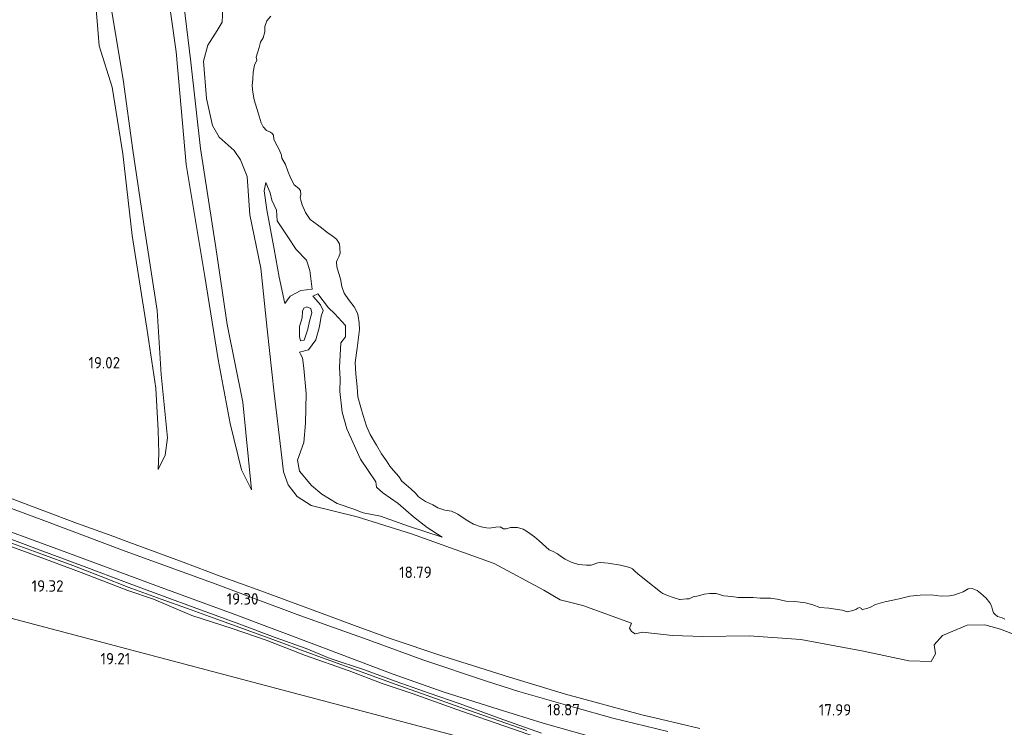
# Model space of a CAD drawing. Extents: x 196936 to 200438, y 361224 to 364196.
# Tile 12 of 256: x 197493 to 197648, y 361990 to 362102. Entities that reach past the tile are written whole.
import ezdxf
from ezdxf.enums import TextEntityAlignment as Align

# ---------------------------------------------------------------- set-up
doc = ezdxf.new("R2010")
doc.units = 0
for name, color, linetype, lineweight in [('B-ME-GR-BOUWLAND_AKKERBOUW-GV', 80, 'Continuous', 13), ('B-ME-GR-GRAS-GV', 60, 'Continuous', 13), ('B-ME-GW-TALUD_KRUIN-G', 90, 'Continuous', 18), ('B-ME-GW-TALUD_TEEN-G', 90, 'Continuous', 18), ('B-ME-GW-WINNINGSVAK-GV', 130, 'Continuous', 18), ('B-ME-IE-TERREINAFSCHEIDING_KUNSTMATIG_HEKWERK-G', 20, 'IE-TERREINAFSCHEIDING-KUNSTMATIG', 18), ('B-ME-OG-HOOGTEPUNT-S', 7, 'Continuous', 25), ('B-ME-OG-WATER_GREPPEL-G', 160, 'Continuous', 18), ('B-ME-OG-WATER_POEL-GV', 7, 'Continuous', 18), ('B-ME-OG-WATER_SLOOT-G', 120, 'Continuous', 18), ('B-ME-VH-VERHARDING_ASFALT-GV', 252, 'Continuous', 18)]:
    doc.layers.add(name, color=color, linetype=linetype, lineweight=lineweight)
doc.styles.add('NLCS-ISO-ANNOTATIVE-T18', font='NLCS-ISO.ttf', dxfattribs={"height": 1.8})
doc.linetypes.add('IE-TERREINAFSCHEIDING-KUNSTMATIG', pattern='A,4,[82,NLCS.SHX,S=0.75,R=90,X=0,Y=0],4,-2', length=10)

# ---------------------------------------------------------------- blocks, each defined once
blk = doc.blocks.new('SAL-HOOGTELABEL-SO')
at = {"color": 0, "linetype": 'ByBlock', "lineweight": -2, "style": 'NLCS-ISO-ANNOTATIVE-T18'}
blk.add_attdef('HOOGTE', text='', height=1.8, dxfattribs=at).set_placement((2.79, 0), align=Align.RIGHT)

msp = doc.modelspace()

# ---------------------------------------------------------------- linework, layer by layer
at = {"layer": 'B-ME-GR-BOUWLAND_AKKERBOUW-GV'}
for points in [[(197327.992, 362050.826, 19.388), (197638.082, 361968.866, 17.933)], [(197638.082, 361968.866, 17.933), (197327.992, 362050.826, 19.388)], [(197492.265, 362018.693, 19.337), (197498.406, 362016.44, 19.31), (197503.592, 362014.518, 19.251), (197510.482, 362011.821, 19.248), (197514.545, 362010.443, 19.197), (197520.57, 362007.9, 19.162), (197526.923, 362005.816, 19.116), (197532.285, 362003.984, 19.065), (197538.468, 362001.617, 19.058), (197545.335, 361999.198, 19.03), (197550.539, 361997.191, 19.092), (197555.267, 361995.598, 19.046), (197563.034, 361992.855, 18.953), (197569.665, 361990.546, 18.864), (197578.285, 361987.539, 18.775)]]:
    msp.add_polyline3d(points, dxfattribs=at)
at = {"layer": 'B-ME-GR-GRAS-GV'}
for points in [[(197486.417, 362028.429, 19.639), (197497.294, 362024.368, 19.54), (197502.597, 362022.381, 19.501), (197508.282, 362020.294, 19.469), (197509.667, 362019.781, 19.351), (197519.19, 362016.257, 19.394), (197525.034, 362014.095, 19.398), (197531.421, 362011.759, 19.319), (197542.058, 362007.81, 19.225), (197546.18, 362006.296, 19.213), (197551.76, 362004.277, 19.229), (197560.085, 362001.464, 19.17), (197570.546, 361998.181, 18.945), (197579.364, 361995.508, 18.885), (197591.403, 361992.268, 18.712), (197594.327, 361991.566, 18.807), (197600.507, 361990.124, 18.684)], [(197595.469, 361989.617, 18.599), (197586.833, 361991.763, 18.68), (197580.478, 361993.516, 18.764), (197572.019, 361995.932, 18.971), (197566.917, 361997.55, 19.046), (197556.949, 362000.888, 19.124), (197548.34, 362004.072, 19.199), (197537.564, 362007.865, 19.31), (197523.801, 362013.017, 19.385), (197510.069, 362018.027, 19.394), (197497.261, 362022.824, 19.415), (197486.501, 362026.818, 19.547)], [(197485.995, 362023.246, 19.451), (197500.899, 362017.803, 19.403), (197515.335, 362012.423, 19.385), (197527.094, 362008.123, 19.25), (197540.615, 362003.088, 19.184), (197552.074, 361998.736, 19.077), (197560.294, 361995.836, 19.007), (197568.755, 361993.129, 18.977), (197575.873, 361990.933, 18.946), (197582.72, 361989.017, 18.876)], [(197575.599, 361989.366, 18.945), (197568.95, 361991.759, 18.957), (197562.809, 361994.012, 19.03), (197557.924, 361995.678, 19.05), (197552.593, 361997.534, 19.162), (197547.727, 361999.364, 19.139), (197542.359, 362001.141, 19.154), (197538.564, 362002.682, 19.139), (197533.661, 362004.433, 19.166), (197527.95, 362006.581, 19.209), (197520.962, 362009.151, 19.29), (197516.38, 362010.81, 19.31), (197510.27, 362013.087, 19.31), (197503.633, 362015.59, 19.348), (197496.7, 362018.154, 19.406), (197488.976, 362021.031, 19.441)], [(197488.976, 362021.031, 19.441), (197496.7, 362018.154, 19.406), (197503.633, 362015.59, 19.348), (197510.27, 362013.087, 19.31), (197516.38, 362010.81, 19.31), (197520.962, 362009.151, 19.29), (197527.95, 362006.581, 19.209), (197533.661, 362004.433, 19.166), (197538.564, 362002.682, 19.139), (197542.359, 362001.141, 19.154), (197547.727, 361999.364, 19.139), (197552.593, 361997.534, 19.162), (197557.924, 361995.678, 19.05), (197562.809, 361994.012, 19.03), (197568.95, 361991.759, 18.957), (197575.599, 361989.366, 18.945)], [(197491.8, 362019.407, 19.12), (197496.987, 362017.507, 19.116), (197501.827, 362015.729, 19.074), (197506.285, 362013.996, 19.05), (197510.53, 362012.343, 19.007), (197515.747, 362010.467, 19.031), (197519.871, 362008.966, 18.98), (197525.063, 362007.12, 18.961), (197533.335, 362004.088, 18.894), (197539.239, 362001.911, 18.898), (197546.666, 361999.253, 18.887), (197552.545, 361997.107, 18.887), (197557.447, 361995.378, 18.782), (197562.743, 361993.465, 18.735), (197567.754, 361991.723, 18.661), (197573.299, 361989.809, 18.641)], [(197573.299, 361989.809, 18.641), (197567.754, 361991.723, 18.661), (197562.743, 361993.465, 18.735), (197557.447, 361995.378, 18.782), (197552.545, 361997.107, 18.887), (197546.666, 361999.253, 18.887), (197539.239, 362001.911, 18.898), (197533.335, 362004.088, 18.894), (197525.063, 362007.12, 18.961), (197519.871, 362008.966, 18.98), (197515.747, 362010.467, 19.031), (197510.53, 362012.343, 19.007), (197506.285, 362013.996, 19.05), (197501.827, 362015.729, 19.074), (197496.987, 362017.507, 19.116), (197491.8, 362019.407, 19.12)], [(197578.285, 361987.539, 18.775), (197569.665, 361990.546, 18.864), (197563.034, 361992.855, 18.953), (197555.267, 361995.598, 19.046), (197550.539, 361997.191, 19.092), (197545.335, 361999.198, 19.03), (197538.468, 362001.617, 19.058), (197532.285, 362003.984, 19.065), (197526.923, 362005.816, 19.116), (197520.57, 362007.9, 19.162), (197514.545, 362010.443, 19.197), (197510.482, 362011.821, 19.248), (197503.592, 362014.518, 19.251), (197498.406, 362016.44, 19.31), (197492.265, 362018.693, 19.337)]]:
    msp.add_polyline3d(points, dxfattribs=at)
at = {"layer": 'B-ME-GW-TALUD_KRUIN-G'}
for points in [[(197505.126, 362107.818, 19.1), (197505.981, 362097.499, 19.111), (197508.031, 362090.979, 19.132), (197509.699, 362080.491, 19.015), (197511.176, 362067.678, 19.004), (197513.508, 362053.101, 18.983), (197514.915, 362043.628, 19.015), (197515.287, 362036.999, 19.026), (197515.405, 362033.427, 19.068), (197515.262, 362030.869, 18.898)], [(197529.944, 362027.676, 18.923), (197528.574, 362041.419, 19.048), (197526.145, 362053.661, 19.048), (197524.364, 362065.754, 19.1), (197521.948, 362081.316, 18.975), (197520.415, 362094.931, 18.975), (197519.082, 362105.791, 19.307)], [(197525.526, 362104.679, 19.463), (197525.35, 362101.229, 19.442), (197524.534, 362099.92, 19.432), (197523.083, 362097.577, 19.224), (197522.425, 362095.068, 19.183), (197522.855, 362089.186, 18.975), (197523.842, 362084.937, 19.037), (197524.887, 362083.119, 19.297), (197527.228, 362081.003, 19.245), (197528.243, 362079.557, 19.214), (197529.269, 362076.928, 19.39), (197529.682, 362070.9, 19.4), (197531.446, 362062.501, 19.328), (197532.412, 362052.939, 19.286), (197533.538, 362042.841, 19.141), (197534.618, 362033.635, 19.152), (197534.994, 362030.49, 19.069), (197535.715, 362028.414, 19.037), (197537.133, 362026.626, 18.944), (197539.331, 362025.191, 18.622), (197546.581, 362023.396, 18.685), (197555.135, 362020.739, 18.602), (197568.169, 362016.04, 18.622), (197575.983, 362011.89, 18.425), (197578.525, 362010.339, 18.384), (197582.118, 362009.482, 18.384), (197589.769, 362006.681, 18.218), (197589.455, 362005.875, 18.181), (197589.756, 362005.371, 18.163), (197590.36, 362004.984, 18.154), (197591.466, 362005.241, 18.145)], [(197532.221, 362076, 17.806), (197532.902, 362074.371, 17.801), (197533.143, 362073.226, 17.801), (197533.919, 362071.617, 17.801), (197534.008, 362069.963, 17.806), (197535.672, 362067.444, 17.827), (197536.991, 362065.431, 17.862), (197538.597, 362063.757, 17.941), (197539.156, 362062.142, 17.701), (197539.532, 362059.213, 17.422), (197537.741, 362059.016, 17.461), (197536.056, 362058.125, 17.801), (197535.207, 362056.951, 17.884)], [(197537.491, 362049.305, 16.598), (197538.929, 362049.666, 16.655), (197540.106, 362051.268, 16.729), (197540.686, 362053.341, 16.733), (197540.938, 362054.988, 16.493), (197541.227, 362055.885, 16.393), (197540.802, 362056.771, 16.589), (197539.793, 362057.973, 16.737), (197539.623, 362058.117, 16.777)], [(197540.407, 362058.461, 16.755), (197542.079, 362056.283, 16.38), (197543.001, 362055.401, 15.988), (197544.736, 362053.495, 15.997), (197544.749, 362051.726, 15.749), (197544.017, 362050.755, 15.535), (197543.79, 362046.904, 15.613), (197543.926, 362045.12, 15.805), (197543.884, 362043.139, 16.285), (197544.218, 362039.844, 16.494), (197544.942, 362037.247, 16.755), (197547.122, 362032.467, 16.781), (197549.503, 362028.905, 16.747), (197549.656, 362028.08, 16.668), (197550.64, 362027.192, 16.76), (197553.049, 362025.487, 16.982), (197555.443, 362023.381, 17.409), (197557.608, 362021.705, 17.836), (197559.95, 362020.225, 18.058)], [(197636.921, 362000.657, 17.398), (197637.574, 362001.837, 17.098), (197637.369, 362003.264, 16.662), (197638.72, 362004.733, 16.496), (197642.598, 362006.353, 16.403), (197645.337, 362006.407, 16.237), (197647.845, 362005.749, 16.434), (197650.384, 362004.718, 16.569)], [(197591.466, 362005.241, 18.145), (197596.193, 362004.759, 18), (197600.972, 362004.578, 17.938), (197608.295, 362004.694, 17.865), (197616.425, 362004.126, 17.761), (197626.252, 362002.256, 17.606), (197633.39, 362000.769, 17.492), (197636.921, 362000.657, 17.398)]]:
    msp.add_polyline3d(points, dxfattribs=at)
at = {"layer": 'B-ME-GW-TALUD_TEEN-G'}
for points in [[(197515.262, 362030.869, 18.898), (197516.351, 362033.09, 18.26), (197516.744, 362035.846, 17.919), (197515.771, 362045.8, 17.377), (197515.114, 362055.869, 17.239), (197513.043, 362069.431, 17.239), (197511.279, 362081.066, 17.218), (197509.763, 362092.218, 17.335), (197508.19, 362101.559, 17.292), (197505.937, 362115.521, 17.303), (197504.579, 362128.699, 17.366), (197503.117, 362140.98, 17.303), (197502.112, 362151.316, 17.324), (197500.681, 362167.152, 17.537), (197499.156, 362180.197, 17.686), (197499.134, 362191.177, 17.675), (197499.757, 362197.238, 17.579), (197500.937, 362201.568, 17.462), (197504.318, 362207.916, 17.324), (197510.578, 362215.598, 17.207), (197516.479, 362220.823, 17.345), (197522.738, 362223.888, 17.888)], [(197529.944, 362027.676, 18.923), (197528.38, 362030.82, 18.517), (197526.621, 362038.062, 18.028), (197524.743, 362048.133, 17.466), (197522.617, 362061.197, 17.257), (197519.681, 362078.799, 17.112), (197518.094, 362096.543, 17.112), (197515.661, 362114.013, 17.205)], [(197535.207, 362056.951, 17.884), (197534.32, 362061.078, 17.927), (197533.53, 362065.503, 17.949), (197532.352, 362071.676, 17.927), (197531.957, 362074.694, 17.914), (197532.221, 362076, 17.806)], [(197540.407, 362058.461, 16.755), (197539.623, 362058.117, 16.777)], [(197559.95, 362020.225, 18.058), (197554.655, 362021.921, 18.032), (197550.244, 362023.484, 17.888), (197547.516, 362024.046, 17.98), (197546.062, 362024.617, 18.489), (197543.432, 362025.478, 18.542), (197541.028, 362026.965, 18.258), (197539.386, 362028.333, 17.862), (197537.503, 362030.566, 17.971), (197537.177, 362032.31, 17.853), (197538.182, 362035.11, 17.47), (197538.466, 362038.118, 17.012), (197538.54, 362042.793, 16.546), (197538.222, 362046.77, 16.315), (197538.011, 362048.438, 16.328), (197537.676, 362049.004, 16.533), (197537.491, 362049.305, 16.598)]]:
    msp.add_polyline3d(points, dxfattribs=at)
msp.add_polyline3d([(197537.696, 362051.08, 15.949), (197537.528, 362051.782, 15.957), (197537.521, 362053.334, 15.892), (197537.928, 362054.714, 15.875), (197538.014, 362055.728, 15.914), (197538.193, 362056.203, 15.949), (197538.657, 362056.46, 15.957), (197539.275, 362056.172, 15.914), (197539.442, 362055.47, 15.814), (197539.11, 362054.205, 15.661), (197538.806, 362052.907, 15.687), (197538.461, 362051.799, 15.853), (197538.268, 362051.2, 15.966)], close=True, dxfattribs=at)
at = {"layer": 'B-ME-GW-WINNINGSVAK-GV'}
for points in [[(197505.126, 362107.818, 19.1), (197505.981, 362097.499, 19.111), (197508.031, 362090.979, 19.132), (197509.699, 362080.491, 19.015), (197511.176, 362067.678, 19.004), (197513.508, 362053.101, 18.983), (197514.915, 362043.628, 19.015), (197515.287, 362036.999, 19.026), (197515.405, 362033.427, 19.068), (197515.262, 362030.869, 18.898), (197516.351, 362033.09, 18.26), (197516.744, 362035.846, 17.919), (197515.771, 362045.8, 17.377), (197515.114, 362055.869, 17.239), (197513.043, 362069.431, 17.239), (197511.279, 362081.066, 17.218), (197509.763, 362092.218, 17.335), (197508.19, 362101.559, 17.292), (197505.937, 362115.521, 17.303)], [(197505.937, 362115.521, 17.303), (197508.19, 362101.559, 17.292), (197509.763, 362092.218, 17.335), (197511.279, 362081.066, 17.218), (197513.043, 362069.431, 17.239), (197515.114, 362055.869, 17.239), (197515.771, 362045.8, 17.377), (197516.744, 362035.846, 17.919), (197516.351, 362033.09, 18.26), (197515.262, 362030.869, 18.898), (197515.405, 362033.427, 19.068), (197515.287, 362036.999, 19.026), (197514.915, 362043.628, 19.015), (197513.508, 362053.101, 18.983), (197511.176, 362067.678, 19.004), (197509.699, 362080.491, 19.015), (197508.031, 362090.979, 19.132), (197505.981, 362097.499, 19.111), (197505.126, 362107.818, 19.1)], [(197515.661, 362114.013, 17.205), (197518.094, 362096.543, 17.112), (197519.681, 362078.799, 17.112), (197522.617, 362061.197, 17.257), (197524.743, 362048.133, 17.466), (197526.621, 362038.062, 18.028), (197528.38, 362030.82, 18.517), (197529.944, 362027.676, 18.923), (197528.574, 362041.419, 19.048), (197526.145, 362053.661, 19.048), (197524.364, 362065.754, 19.1), (197521.948, 362081.316, 18.975), (197520.415, 362094.931, 18.975), (197519.082, 362105.791, 19.307)], [(197519.082, 362105.791, 19.307), (197520.415, 362094.931, 18.975), (197521.948, 362081.316, 18.975), (197524.364, 362065.754, 19.1), (197526.145, 362053.661, 19.048), (197528.574, 362041.419, 19.048), (197529.944, 362027.676, 18.923), (197528.38, 362030.82, 18.517), (197526.621, 362038.062, 18.028), (197524.743, 362048.133, 17.466), (197522.617, 362061.197, 17.257), (197519.681, 362078.799, 17.112), (197518.094, 362096.543, 17.112), (197515.661, 362114.013, 17.205)], [(197525.526, 362104.679, 19.463), (197525.35, 362101.229, 19.442), (197524.534, 362099.92, 19.432), (197523.083, 362097.577, 19.224), (197522.425, 362095.068, 19.183), (197522.855, 362089.186, 18.975), (197523.842, 362084.937, 19.037), (197524.887, 362083.119, 19.297), (197527.228, 362081.003, 19.245), (197528.243, 362079.557, 19.214), (197529.269, 362076.928, 19.39), (197529.682, 362070.9, 19.4), (197531.446, 362062.501, 19.328), (197532.412, 362052.939, 19.286), (197533.538, 362042.841, 19.141), (197534.618, 362033.635, 19.152), (197534.994, 362030.49, 19.069), (197535.715, 362028.414, 19.037), (197537.133, 362026.626, 18.944), (197539.331, 362025.191, 18.622), (197546.581, 362023.396, 18.685), (197555.135, 362020.739, 18.602), (197568.169, 362016.04, 18.622), (197575.983, 362011.89, 18.425), (197578.525, 362010.339, 18.384), (197582.118, 362009.482, 18.384), (197589.769, 362006.681, 18.218), (197589.455, 362005.875, 18.181), (197589.756, 362005.371, 18.163), (197590.36, 362004.984, 18.154), (197591.466, 362005.241, 18.145), (197596.193, 362004.759, 18), (197600.972, 362004.578, 17.938), (197608.295, 362004.694, 17.865), (197616.425, 362004.126, 17.761), (197626.252, 362002.256, 17.606), (197633.39, 362000.769, 17.492), (197636.921, 362000.657, 17.398), (197637.574, 362001.837, 17.098), (197637.369, 362003.264, 16.662), (197638.72, 362004.733, 16.496), (197642.598, 362006.353, 16.403), (197645.337, 362006.407, 16.237), (197647.845, 362005.749, 16.434), (197650.384, 362004.718, 16.569)], [(197650.384, 362004.718, 16.569), (197647.845, 362005.749, 16.434), (197645.337, 362006.407, 16.237), (197642.598, 362006.353, 16.403), (197638.72, 362004.733, 16.496), (197637.369, 362003.264, 16.662), (197637.574, 362001.837, 17.098), (197636.921, 362000.657, 17.398), (197633.39, 362000.769, 17.492), (197626.252, 362002.256, 17.606), (197616.425, 362004.126, 17.761), (197608.295, 362004.694, 17.865), (197600.972, 362004.578, 17.938), (197596.193, 362004.759, 18), (197591.466, 362005.241, 18.145), (197590.36, 362004.984, 18.154), (197589.756, 362005.371, 18.163), (197589.455, 362005.875, 18.181), (197589.769, 362006.681, 18.218), (197582.118, 362009.482, 18.384), (197578.525, 362010.339, 18.384), (197575.983, 362011.89, 18.425), (197568.169, 362016.04, 18.622), (197555.135, 362020.739, 18.602), (197546.581, 362023.396, 18.685), (197539.331, 362025.191, 18.622), (197537.133, 362026.626, 18.944), (197535.715, 362028.414, 19.037), (197534.994, 362030.49, 19.069), (197534.618, 362033.635, 19.152), (197533.538, 362042.841, 19.141), (197532.412, 362052.939, 19.286), (197531.446, 362062.501, 19.328), (197529.682, 362070.9, 19.4), (197529.269, 362076.928, 19.39), (197528.243, 362079.557, 19.214), (197527.228, 362081.003, 19.245), (197524.887, 362083.119, 19.297), (197523.842, 362084.937, 19.037), (197522.855, 362089.186, 18.975), (197522.425, 362095.068, 19.183), (197523.083, 362097.577, 19.224), (197524.534, 362099.92, 19.432), (197525.35, 362101.229, 19.442), (197525.526, 362104.679, 19.463)], [(197532.984, 362102.177, 14.4), (197532.383, 362101.444, 14.4), (197532.046, 362100.508, 14.4), (197532.037, 362099.678, 14.4), (197531.813, 362098.729, 14.4), (197531.364, 362098.065, 14.4), (197531.153, 362097.229, 14.4), (197530.91, 362096.369, 14.4), (197530.719, 362095.703, 14.4), (197530.78, 362095.238, 14.4), (197530.431, 362094.447, 14.4), (197530.219, 362093.353, 14.4), (197530.152, 362092.272, 14.4), (197530.084, 362091.191, 14.4), (197530.168, 362090.178, 14.4), (197530.377, 362089.008, 14.4), (197531.029, 362086.955, 14.4), (197531.507, 362085.381, 14.4), (197531.806, 362084.745, 14.4), (197532.345, 362084.196, 14.4), (197532.973, 362083.923, 14.4), (197533.236, 362083.721, 14.4), (197533.405, 362083.443, 14.4), (197533.496, 362082.745, 14.4), (197533.982, 362081.743, 14.4), (197534.32, 362081.189, 14.4), (197534.675, 362080.288, 14.4), (197534.736, 362079.822, 14.4), (197535.31, 362078.839, 14.4), (197535.702, 362077.762, 14.4), (197536.144, 362076.623, 14.4), (197536.687, 362075.614, 14.4), (197537.132, 362075.248, 14.4), (197537.476, 362075.007, 14.4), (197537.695, 362074.667, 14.4), (197537.743, 362074.088, 14.4), (197537.603, 362073.617, 14.4), (197537.727, 362073.202, 14.4), (197537.932, 362072.49, 14.4), (197538.448, 362071.256, 14.4), (197539.211, 362070.165, 14.4), (197540.346, 362069.318, 14.4), (197540.979, 362068.844, 14.4), (197541.819, 362068.174, 14.4), (197542.672, 362067.617, 14.4), (197543.355, 362067.08, 14.4), (197543.817, 362066.367, 14.4), (197543.884, 362065.701, 14.4), (197543.931, 362064.864, 14.4), (197543.696, 362064.318, 14.4), (197543.474, 362063.885, 14.4), (197543.315, 362063.502, 14.4), (197543.4, 362062.747, 14.4), (197543.667, 362061.828, 14.4), (197543.952, 362060.821, 14.4), (197544.186, 362059.619, 14.4), (197544.528, 362058.605, 14.4), (197545.241, 362057.577, 14.4), (197546.11, 362056.417, 14.4), (197546.628, 362055.44, 14.4), (197546.745, 362054.968, 14.4), (197546.911, 362053.917, 14.4), (197546.963, 362052.88, 14.4), (197546.788, 362051.61, 14.4), (197546.568, 362049.945, 14.4), (197546.251, 362047.689, 14.4), (197546.357, 362045.871, 14.4), (197546.581, 362043.839, 14.4), (197546.719, 362042.304, 14.4), (197547.153, 362040.592, 14.4), (197547.525, 362039.346, 14.4), (197548.078, 362037.677, 14.4), (197548.613, 362036.355, 14.4), (197549.625, 362034.69, 14.4), (197550.443, 362033.335, 14.4), (197551.231, 362032.213, 14.4), (197551.705, 362031.356, 14.4), (197552.319, 362030.712, 14.4), (197553.151, 362029.728, 14.4), (197553.645, 362029.04, 14.4), (197554.322, 362028.446, 14.4), (197555.049, 362027.789, 14.4), (197555.744, 362027.108, 14.4), (197556.251, 362026.533, 14.4), (197557.317, 362025.837, 14.4), (197558.484, 362025.273, 14.4), (197559.294, 362024.836, 14.4), (197560.399, 362024.479, 14.4), (197561.436, 362024.274, 14.4), (197562.446, 362023.842, 14.4), (197563.587, 362023.052, 14.4), (197564.014, 362022.773, 14.4), (197564.898, 362022.241, 14.4), (197566.11, 362021.815, 14.4), (197566.927, 362021.692, 14.4), (197567.436, 362021.634, 14.4), (197568.43, 362021.806, 14.4), (197569.091, 362021.816, 14.4), (197569.63, 362021.524, 14.4), (197570.033, 362021.535, 14.4), (197570.712, 362021.715, 14.4), (197571.832, 362021.729, 14.4), (197572.717, 362021.455, 14.4), (197573.388, 362021.063, 14.4), (197574.473, 362020.279, 14.4), (197575.256, 362019.615, 14.4), (197576.265, 362018.668, 14.4), (197576.785, 362018.207, 14.4), (197577.444, 362017.959, 14.4), (197578.09, 362017.598, 14.4), (197578.724, 362017.124, 14.4), (197579.338, 362016.738, 14.4), (197580.261, 362016.287, 14.4), (197581.423, 362015.924, 14.4), (197582.667, 362015.781, 14.4), (197583.415, 362015.809, 14.4), (197584.461, 362016.176, 14.4), (197584.926, 362016.237, 14.4), (197586.114, 362016.1, 14.4), (197588.031, 362015.822, 14.4), (197589.475, 362015.426, 14.4), (197589.908, 362015.205, 14.4), (197590.247, 362014.908, 14.4), (197590.817, 362014.383, 14.4), (197591.475, 362013.878, 14.4), (197592.572, 362012.949, 14.4), (197593.781, 362012.007, 14.4), (197594.358, 362011.54, 14.4), (197594.678, 362011.331, 14.4), (197595.419, 362011.045, 14.4), (197596.298, 362010.714, 14.4), (197597.296, 362010.427, 14.4), (197597.409, 362010.414, 14.4), (197598.422, 362010.498, 14.4), (197598.824, 362010.509, 14.4), (197599.461, 362010.808, 14.4), (197600.31, 362010.968, 14.4), (197601.204, 362011.267, 14.4), (197602.104, 362011.364, 14.4), (197603.104, 362011.334, 14.4), (197604.297, 362010.996, 14.4), (197605.573, 362010.878, 14.4), (197606.559, 362010.736, 14.4), (197607.616, 362010.7, 14.4), (197608.905, 362010.695, 14.4), (197609.986, 362010.627, 14.4), (197611.646, 362010.608, 14.4), (197612.689, 362010.459, 14.4), (197614.027, 362010.133, 14.4), (197615.486, 362010.108, 14.4), (197617.12, 362009.863, 14.4), (197618.288, 362009.556, 14.4), (197619.418, 362009.168, 14.4), (197620.807, 362009.037, 14.4), (197622.894, 362008.739, 14.4), (197623.723, 362008.472, 14.4), (197624.604, 362008.657, 14.4), (197625.082, 362008.831, 14.4), (197625.366, 362009.056, 14.4), (197625.662, 362009.137, 14.4), (197625.932, 362008.991, 14.4), (197626.082, 362008.802, 14.4), (197626.346, 362008.857, 14.4), (197626.818, 362008.975, 14.4), (197627.36, 362009.199, 14.4), (197628.154, 362009.623, 14.4), (197629.633, 362010.026, 14.4), (197631.892, 362010.482, 14.4), (197633.58, 362010.947, 14.4), (197635.171, 362011.079, 14.4), (197636.925, 362011.135, 14.4), (197638.478, 362010.927, 14.4), (197639.805, 362011.004, 14.4), (197640.415, 362011.077, 14.4), (197641.045, 362011.319, 14.4), (197641.939, 362011.617, 14.4), (197642.764, 362012.067, 14.4), (197643.375, 362012.14, 14.4), (197644.14, 362011.822, 14.4), (197644.692, 362011.386, 14.4), (197645.13, 362010.963, 14.4), (197645.575, 362010.597, 14.4), (197646.126, 362009.903, 14.4), (197646.413, 362009.411, 14.4), (197646.543, 362008.794, 14.4), (197646.742, 362008.284, 14.4), (197646.999, 362008.025, 14.4), (197647.369, 362007.754, 14.4), (197648.084, 362007.499, 14.4), (197648.524, 362007.334, 14.4)], [(197600.507, 361990.124, 18.684), (197594.327, 361991.566, 18.807), (197591.403, 361992.268, 18.712), (197579.364, 361995.508, 18.885), (197570.546, 361998.181, 18.945), (197560.085, 362001.464, 19.17), (197551.76, 362004.277, 19.229), (197546.18, 362006.296, 19.213), (197542.058, 362007.81, 19.225), (197531.421, 362011.759, 19.319), (197525.034, 362014.095, 19.398), (197519.19, 362016.257, 19.394), (197509.667, 362019.781, 19.351), (197508.282, 362020.294, 19.469), (197502.597, 362022.381, 19.501), (197497.294, 362024.368, 19.54), (197486.417, 362028.429, 19.639)]]:
    msp.add_polyline3d(points, dxfattribs=at)
for points in [[(197534.32, 362061.078, 17.927), (197535.207, 362056.951, 17.884), (197536.056, 362058.125, 17.801), (197537.741, 362059.016, 17.461), (197539.532, 362059.213, 17.422), (197539.156, 362062.142, 17.701), (197538.597, 362063.757, 17.941), (197536.991, 362065.431, 17.862), (197535.672, 362067.444, 17.827), (197534.008, 362069.963, 17.806), (197533.919, 362071.617, 17.801), (197533.143, 362073.226, 17.801), (197532.902, 362074.371, 17.801), (197532.221, 362076, 17.806), (197531.957, 362074.694, 17.914), (197532.352, 362071.676, 17.927), (197533.53, 362065.503, 17.949)], [(197536.056, 362058.125, 17.801), (197535.207, 362056.951, 17.884), (197534.32, 362061.078, 17.927), (197533.53, 362065.503, 17.949), (197532.352, 362071.676, 17.927), (197531.957, 362074.694, 17.914), (197532.221, 362076, 17.806), (197532.902, 362074.371, 17.801), (197533.143, 362073.226, 17.801), (197533.919, 362071.617, 17.801), (197534.008, 362069.963, 17.806), (197535.672, 362067.444, 17.827), (197536.991, 362065.431, 17.862), (197538.597, 362063.757, 17.941), (197539.156, 362062.142, 17.701), (197539.532, 362059.213, 17.422), (197537.741, 362059.016, 17.461)], [(197557.608, 362021.705, 17.836), (197559.95, 362020.225, 18.058), (197554.655, 362021.921, 18.032), (197550.244, 362023.484, 17.888), (197547.516, 362024.046, 17.98), (197546.062, 362024.617, 18.489), (197543.432, 362025.478, 18.542), (197541.028, 362026.965, 18.258), (197539.386, 362028.333, 17.862), (197537.503, 362030.566, 17.971), (197537.177, 362032.31, 17.853), (197538.182, 362035.11, 17.47), (197538.466, 362038.118, 17.012), (197538.54, 362042.793, 16.546), (197538.222, 362046.77, 16.315), (197538.011, 362048.438, 16.328), (197537.676, 362049.004, 16.533), (197537.491, 362049.305, 16.598), (197538.929, 362049.666, 16.655), (197540.106, 362051.268, 16.729), (197540.686, 362053.341, 16.733), (197540.938, 362054.988, 16.493), (197541.227, 362055.885, 16.393), (197540.802, 362056.771, 16.589), (197539.793, 362057.973, 16.737), (197539.623, 362058.117, 16.777), (197540.407, 362058.461, 16.755), (197542.079, 362056.283, 16.38), (197543.001, 362055.401, 15.988), (197544.736, 362053.495, 15.997), (197544.749, 362051.726, 15.749), (197544.017, 362050.755, 15.535), (197543.79, 362046.904, 15.613), (197543.926, 362045.12, 15.805), (197543.884, 362043.139, 16.285), (197544.218, 362039.844, 16.494), (197544.942, 362037.247, 16.755), (197547.122, 362032.467, 16.781), (197549.503, 362028.905, 16.747), (197549.656, 362028.08, 16.668), (197550.64, 362027.192, 16.76), (197553.049, 362025.487, 16.982), (197555.443, 362023.381, 17.409)], [(197539.793, 362057.973, 16.737), (197540.802, 362056.771, 16.589), (197541.227, 362055.885, 16.393), (197540.938, 362054.988, 16.493), (197540.686, 362053.341, 16.733), (197540.106, 362051.268, 16.729), (197538.929, 362049.666, 16.655), (197537.491, 362049.305, 16.598), (197537.676, 362049.004, 16.533), (197538.011, 362048.438, 16.328), (197538.222, 362046.77, 16.315), (197538.54, 362042.793, 16.546), (197538.466, 362038.118, 17.012), (197538.182, 362035.11, 17.47), (197537.177, 362032.31, 17.853), (197537.503, 362030.566, 17.971), (197539.386, 362028.333, 17.862), (197541.028, 362026.965, 18.258), (197543.432, 362025.478, 18.542), (197546.062, 362024.617, 18.489), (197547.516, 362024.046, 17.98), (197550.244, 362023.484, 17.888), (197554.655, 362021.921, 18.032), (197559.95, 362020.225, 18.058), (197557.608, 362021.705, 17.836), (197555.443, 362023.381, 17.409), (197553.049, 362025.487, 16.982), (197550.64, 362027.192, 16.76), (197549.656, 362028.08, 16.668), (197549.503, 362028.905, 16.747), (197547.122, 362032.467, 16.781), (197544.942, 362037.247, 16.755), (197544.218, 362039.844, 16.494), (197543.884, 362043.139, 16.285), (197543.926, 362045.12, 15.805), (197543.79, 362046.904, 15.613), (197544.017, 362050.755, 15.535), (197544.749, 362051.726, 15.749), (197544.736, 362053.495, 15.997), (197543.001, 362055.401, 15.988), (197542.079, 362056.283, 16.38), (197540.407, 362058.461, 16.755), (197539.623, 362058.117, 16.777)], [(197539.275, 362056.172, 15.914), (197538.657, 362056.46, 15.957), (197538.193, 362056.203, 15.949), (197538.014, 362055.728, 15.914), (197537.928, 362054.714, 15.875), (197537.521, 362053.334, 15.892), (197537.528, 362051.782, 15.957), (197537.696, 362051.08, 15.949), (197538.268, 362051.2, 15.966), (197538.461, 362051.799, 15.853), (197538.806, 362052.907, 15.687), (197539.11, 362054.205, 15.661), (197539.442, 362055.47, 15.814)], [(197538.268, 362051.2, 15.966), (197537.696, 362051.08, 15.949), (197537.528, 362051.782, 15.957), (197537.521, 362053.334, 15.892), (197537.928, 362054.714, 15.875), (197538.014, 362055.728, 15.914), (197538.193, 362056.203, 15.949), (197538.657, 362056.46, 15.957), (197539.275, 362056.172, 15.914), (197539.442, 362055.47, 15.814), (197539.11, 362054.205, 15.661), (197538.806, 362052.907, 15.687), (197538.461, 362051.799, 15.853)]]:
    msp.add_polyline3d(points, close=True, dxfattribs=at)
at = {"layer": 'B-ME-IE-TERREINAFSCHEIDING_KUNSTMATIG_HEKWERK-G'}
msp.add_polyline3d([(197600.507, 361990.124, 18.684), (197594.327, 361991.566, 18.807), (197591.403, 361992.268, 18.712), (197579.364, 361995.508, 18.885), (197570.546, 361998.181, 18.945), (197560.085, 362001.464, 19.17), (197551.76, 362004.277, 19.229), (197546.18, 362006.296, 19.213), (197542.058, 362007.81, 19.225), (197531.421, 362011.759, 19.319), (197525.034, 362014.095, 19.398), (197519.19, 362016.257, 19.394), (197509.667, 362019.781, 19.351), (197508.282, 362020.294, 19.469), (197502.597, 362022.381, 19.501), (197497.294, 362024.368, 19.54), (197486.417, 362028.429, 19.639)], dxfattribs=at)
at = {"layer": 'B-ME-OG-WATER_GREPPEL-G'}
msp.add_polyline3d([(197573.299, 361989.809, 18.641), (197567.754, 361991.723, 18.661), (197562.743, 361993.465, 18.735), (197557.447, 361995.378, 18.782), (197552.545, 361997.107, 18.887), (197546.666, 361999.253, 18.887), (197539.239, 362001.911, 18.898), (197533.335, 362004.088, 18.894), (197525.063, 362007.12, 18.961), (197519.871, 362008.966, 18.98), (197515.747, 362010.467, 19.031), (197510.53, 362012.343, 19.007), (197506.285, 362013.996, 19.05), (197501.827, 362015.729, 19.074), (197496.987, 362017.507, 19.116), (197491.8, 362019.407, 19.12)], dxfattribs=at)
at = {"layer": 'B-ME-OG-WATER_POEL-GV'}
msp.add_polyline3d([(197648.524, 362007.334, 14.4), (197648.084, 362007.499, 14.4), (197647.369, 362007.754, 14.4), (197646.999, 362008.025, 14.4), (197646.742, 362008.284, 14.4), (197646.543, 362008.794, 14.4), (197646.413, 362009.411, 14.4), (197646.126, 362009.903, 14.4), (197645.575, 362010.597, 14.4), (197645.13, 362010.963, 14.4), (197644.692, 362011.386, 14.4), (197644.14, 362011.822, 14.4), (197643.375, 362012.14, 14.4), (197642.764, 362012.067, 14.4), (197641.939, 362011.617, 14.4), (197641.045, 362011.319, 14.4), (197640.415, 362011.077, 14.4), (197639.805, 362011.004, 14.4), (197638.478, 362010.927, 14.4), (197636.925, 362011.135, 14.4), (197635.171, 362011.079, 14.4), (197633.58, 362010.947, 14.4), (197631.892, 362010.482, 14.4), (197629.633, 362010.026, 14.4), (197628.154, 362009.623, 14.4), (197627.36, 362009.199, 14.4), (197626.818, 362008.975, 14.4), (197626.346, 362008.857, 14.4), (197626.082, 362008.802, 14.4), (197625.932, 362008.991, 14.4), (197625.662, 362009.137, 14.4), (197625.366, 362009.056, 14.4), (197625.082, 362008.831, 14.4), (197624.604, 362008.657, 14.4), (197623.723, 362008.472, 14.4), (197622.894, 362008.739, 14.4), (197620.807, 362009.037, 14.4), (197619.418, 362009.168, 14.4), (197618.288, 362009.556, 14.4), (197617.12, 362009.863, 14.4), (197615.486, 362010.108, 14.4), (197614.027, 362010.133, 14.4), (197612.689, 362010.459, 14.4), (197611.646, 362010.608, 14.4), (197609.986, 362010.627, 14.4), (197608.905, 362010.695, 14.4), (197607.616, 362010.7, 14.4), (197606.559, 362010.736, 14.4), (197605.573, 362010.878, 14.4), (197604.297, 362010.996, 14.4), (197603.104, 362011.334, 14.4), (197602.104, 362011.364, 14.4), (197601.204, 362011.267, 14.4), (197600.31, 362010.968, 14.4), (197599.461, 362010.808, 14.4), (197598.824, 362010.509, 14.4), (197598.422, 362010.498, 14.4), (197597.409, 362010.414, 14.4), (197597.296, 362010.427, 14.4), (197596.298, 362010.714, 14.4), (197595.419, 362011.045, 14.4), (197594.678, 362011.331, 14.4), (197594.358, 362011.54, 14.4), (197593.781, 362012.007, 14.4), (197592.572, 362012.949, 14.4), (197591.475, 362013.878, 14.4), (197590.817, 362014.383, 14.4), (197590.247, 362014.908, 14.4), (197589.908, 362015.205, 14.4), (197589.475, 362015.426, 14.4), (197588.031, 362015.822, 14.4), (197586.114, 362016.1, 14.4), (197584.926, 362016.237, 14.4), (197584.461, 362016.176, 14.4), (197583.415, 362015.809, 14.4), (197582.667, 362015.781, 14.4), (197581.423, 362015.924, 14.4), (197580.261, 362016.287, 14.4), (197579.338, 362016.738, 14.4), (197578.724, 362017.124, 14.4), (197578.09, 362017.598, 14.4), (197577.444, 362017.959, 14.4), (197576.785, 362018.207, 14.4), (197576.265, 362018.668, 14.4), (197575.256, 362019.615, 14.4), (197574.473, 362020.279, 14.4), (197573.388, 362021.063, 14.4), (197572.717, 362021.455, 14.4), (197571.832, 362021.729, 14.4), (197570.712, 362021.715, 14.4), (197570.033, 362021.535, 14.4), (197569.63, 362021.524, 14.4), (197569.091, 362021.816, 14.4), (197568.43, 362021.806, 14.4), (197567.436, 362021.634, 14.4), (197566.927, 362021.692, 14.4), (197566.11, 362021.815, 14.4), (197564.898, 362022.241, 14.4), (197564.014, 362022.773, 14.4), (197563.587, 362023.052, 14.4), (197562.446, 362023.842, 14.4), (197561.436, 362024.274, 14.4), (197560.399, 362024.479, 14.4), (197559.294, 362024.836, 14.4), (197558.484, 362025.273, 14.4), (197557.317, 362025.837, 14.4), (197556.251, 362026.533, 14.4), (197555.744, 362027.108, 14.4), (197555.049, 362027.789, 14.4), (197554.322, 362028.446, 14.4), (197553.645, 362029.04, 14.4), (197553.151, 362029.728, 14.4), (197552.319, 362030.712, 14.4), (197551.705, 362031.356, 14.4), (197551.231, 362032.213, 14.4), (197550.443, 362033.335, 14.4), (197549.625, 362034.69, 14.4), (197548.613, 362036.355, 14.4), (197548.078, 362037.677, 14.4), (197547.525, 362039.346, 14.4), (197547.153, 362040.592, 14.4), (197546.719, 362042.304, 14.4), (197546.581, 362043.839, 14.4), (197546.357, 362045.871, 14.4), (197546.251, 362047.689, 14.4), (197546.568, 362049.945, 14.4), (197546.788, 362051.61, 14.4), (197546.963, 362052.88, 14.4), (197546.911, 362053.917, 14.4), (197546.745, 362054.968, 14.4), (197546.628, 362055.44, 14.4), (197546.11, 362056.417, 14.4), (197545.241, 362057.577, 14.4), (197544.528, 362058.605, 14.4), (197544.186, 362059.619, 14.4), (197543.952, 362060.821, 14.4), (197543.667, 362061.828, 14.4), (197543.4, 362062.747, 14.4), (197543.315, 362063.502, 14.4), (197543.474, 362063.885, 14.4), (197543.696, 362064.318, 14.4), (197543.931, 362064.864, 14.4), (197543.884, 362065.701, 14.4), (197543.817, 362066.367, 14.4), (197543.355, 362067.08, 14.4), (197542.672, 362067.617, 14.4), (197541.819, 362068.174, 14.4), (197540.979, 362068.844, 14.4), (197540.346, 362069.318, 14.4), (197539.211, 362070.165, 14.4), (197538.448, 362071.256, 14.4), (197537.932, 362072.49, 14.4), (197537.727, 362073.202, 14.4), (197537.603, 362073.617, 14.4), (197537.743, 362074.088, 14.4), (197537.695, 362074.667, 14.4), (197537.476, 362075.007, 14.4), (197537.132, 362075.248, 14.4), (197536.687, 362075.614, 14.4), (197536.144, 362076.623, 14.4), (197535.702, 362077.762, 14.4), (197535.31, 362078.839, 14.4), (197534.736, 362079.822, 14.4), (197534.675, 362080.288, 14.4), (197534.32, 362081.189, 14.4), (197533.982, 362081.743, 14.4), (197533.496, 362082.745, 14.4), (197533.405, 362083.443, 14.4), (197533.236, 362083.721, 14.4), (197532.973, 362083.923, 14.4), (197532.345, 362084.196, 14.4), (197531.806, 362084.745, 14.4), (197531.507, 362085.381, 14.4), (197531.029, 362086.955, 14.4), (197530.377, 362089.008, 14.4), (197530.168, 362090.178, 14.4), (197530.084, 362091.191, 14.4), (197530.152, 362092.272, 14.4), (197530.219, 362093.353, 14.4), (197530.431, 362094.447, 14.4), (197530.78, 362095.238, 14.4), (197530.719, 362095.703, 14.4), (197530.91, 362096.369, 14.4), (197531.153, 362097.229, 14.4), (197531.364, 362098.065, 14.4), (197531.813, 362098.729, 14.4), (197532.037, 362099.678, 14.4), (197532.046, 362100.508, 14.4), (197532.383, 362101.444, 14.4), (197532.984, 362102.177, 14.4)], dxfattribs=at)
at = {"layer": 'B-ME-OG-WATER_SLOOT-G'}
for points in [[(197575.599, 361989.366, 18.945), (197568.95, 361991.759, 18.957), (197562.809, 361994.012, 19.03), (197557.924, 361995.678, 19.05), (197552.593, 361997.534, 19.162), (197547.727, 361999.364, 19.139), (197542.359, 362001.141, 19.154), (197538.564, 362002.682, 19.139), (197533.661, 362004.433, 19.166), (197527.95, 362006.581, 19.209), (197520.962, 362009.151, 19.29), (197516.38, 362010.81, 19.31), (197510.27, 362013.087, 19.31), (197503.633, 362015.59, 19.348), (197496.7, 362018.154, 19.406), (197488.976, 362021.031, 19.441)], [(197492.265, 362018.693, 19.337), (197498.406, 362016.44, 19.31), (197503.592, 362014.518, 19.251), (197510.482, 362011.821, 19.248), (197514.545, 362010.443, 19.197), (197520.57, 362007.9, 19.162), (197526.923, 362005.816, 19.116), (197532.285, 362003.984, 19.065), (197538.468, 362001.617, 19.058), (197545.335, 361999.198, 19.03), (197550.539, 361997.191, 19.092), (197555.267, 361995.598, 19.046), (197563.034, 361992.855, 18.953), (197569.665, 361990.546, 18.864), (197578.285, 361987.539, 18.775)]]:
    msp.add_polyline3d(points, dxfattribs=at)
at = {"layer": 'B-ME-VH-VERHARDING_ASFALT-GV'}
for points in [[(197486.501, 362026.818, 19.547), (197497.261, 362022.824, 19.415), (197510.069, 362018.027, 19.394), (197523.801, 362013.017, 19.385), (197537.564, 362007.865, 19.31), (197548.34, 362004.072, 19.199), (197556.949, 362000.888, 19.124), (197566.917, 361997.55, 19.046), (197572.019, 361995.932, 18.971), (197580.478, 361993.516, 18.764), (197586.833, 361991.763, 18.68), (197595.469, 361989.617, 18.599)], [(197582.72, 361989.017, 18.876), (197575.873, 361990.933, 18.946), (197568.755, 361993.129, 18.977), (197560.294, 361995.836, 19.007), (197552.074, 361998.736, 19.077), (197540.615, 362003.088, 19.184), (197527.094, 362008.123, 19.25), (197515.335, 362012.423, 19.385), (197500.899, 362017.803, 19.403), (197485.995, 362023.246, 19.451)]]:
    msp.add_polyline3d(points, dxfattribs=at)

# ---------------------------------------------------------------- block references
at = {"layer": 'B-ME-OG-HOOGTEPUNT-S'}
for p, values in [((197506.499, 362046.74, 19.016), {'HOOGTE': '19.02'}), ((197555.534, 362013.787, 18.791), {'HOOGTE': '18.79'}), ((197497.592, 362011.629, 19.316), {'HOOGTE': '19.32'}), ((197528.274, 362009.598, 19.3), {'HOOGTE': '19.30'}), ((197508.085, 362000.182, 19.209), {'HOOGTE': '19.21'}), ((197578.856, 361992.173, 18.866), {'HOOGTE': '18.87'}), ((197621.547, 361992.14, 17.992), {'HOOGTE': '17.99'})]:
    msp.add_blockref('SAL-HOOGTELABEL-SO', p, dxfattribs=at).add_auto_attribs(values)

doc.saveas('drawing.dxf')
